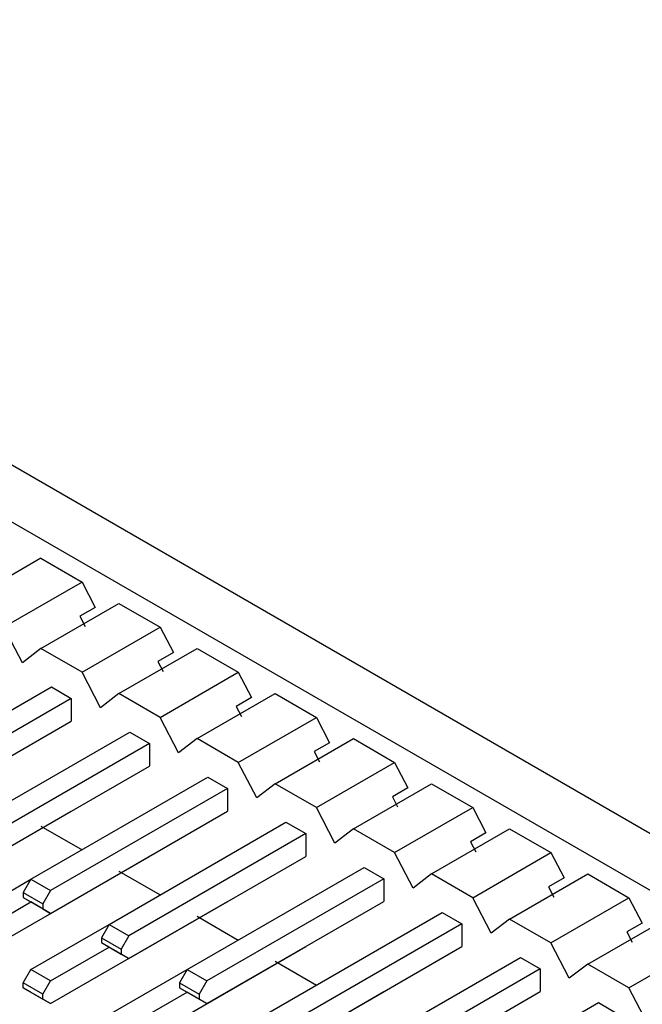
# Model space of a CAD drawing. Header units: millimetres. Extents: x 3 to 207, y 3 to 294.
# Tile 30 of 94: x 164.33 to 171.49, y 114.09 to 125.41. Entities that reach past the tile are written whole.
import ezdxf

# ---------------------------------------------------------------- set-up
doc = ezdxf.new("R2010")
doc.units = ezdxf.units.MM
doc.layers.add('几何体', color=7, linetype='Continuous')

msp = doc.modelspace()

# ---------------------------------------------------------------- linework, layer by layer
at = {"layer": '几何体'}
for p, q in [((186.8147, 107.2604), (155.3701, 125.413)), ((177.383, 112.0521), (154.8044, 125.0864)), ((164.5774, 119.2209), (163.6793, 118.7025)), ((164.5774, 119.2209), (165.0511, 118.9474)), ((165.0511, 118.9474), (164.1531, 118.429)), ((165.0511, 118.9474), (165.2026, 118.6558)), ((164.5774, 118.1841), (165.4754, 118.7025)), ((165.2026, 118.6558), (165.0259, 118.5538)), ((165.4754, 118.7025), (165.9491, 118.429)), ((165.0259, 118.5538), (165.0865, 118.4371)), ((164.3652, 118.0208), (164.1531, 118.429)), ((165.0511, 117.9106), (165.9491, 118.429)), ((165.9491, 118.429), (166.1007, 118.1374)), ((164.5774, 118.1841), (164.3652, 118.0208)), ((165.0511, 117.9106), (164.5774, 118.1841)), ((165.4754, 117.6657), (166.3734, 118.1841)), ((166.3734, 118.1841), (166.8472, 117.9106)), ((166.1007, 118.1374), (165.9239, 118.0353)), ((165.9239, 118.0353), (165.9845, 117.9187)), ((165.2633, 117.5023), (165.0511, 117.9106)), ((165.9491, 117.3922), (166.8472, 117.9106)), ((166.8472, 117.9106), (166.9987, 117.619)), ((162.6682, 116.5675), (164.7011, 117.7411)), ((164.7011, 117.7411), (164.9274, 117.6105)), ((165.4754, 117.6657), (165.2633, 117.5023)), ((165.9491, 117.3922), (165.4754, 117.6657)), ((166.3734, 117.1472), (167.2714, 117.6657)), ((166.9987, 117.619), (166.8219, 117.5169)), ((167.2714, 117.6657), (167.7452, 117.3922)), ((164.9274, 117.6105), (162.8944, 116.4369)), ((164.9274, 117.6105), (164.9274, 117.3492)), ((166.8219, 117.5169), (166.8825, 117.4003)), ((166.1613, 116.9839), (165.9491, 117.3922)), ((166.8472, 116.8738), (167.7452, 117.3922)), ((167.7452, 117.3922), (167.8967, 117.1006)), ((162.8944, 116.1756), (164.9274, 117.3492)), ((163.5662, 116.0491), (165.5991, 117.2227)), ((165.5991, 117.2227), (165.8254, 117.0921)), ((165.8254, 117.0921), (163.7925, 115.9185)), ((165.8254, 117.0921), (165.8254, 116.8308)), ((166.3734, 117.1472), (166.1613, 116.9839)), ((166.8472, 116.8738), (166.3734, 117.1472)), ((167.2714, 116.6288), (168.1695, 117.1472)), ((167.8967, 117.1006), (167.7199, 116.9985)), ((168.1695, 117.1472), (168.6432, 116.8738)), ((167.7199, 116.9985), (167.7806, 116.8819)), ((163.7925, 115.6572), (165.8254, 116.8308)), ((167.0593, 116.4655), (166.8472, 116.8738)), ((167.7452, 116.3553), (168.6432, 116.8738)), ((168.6432, 116.8738), (168.7947, 116.5821)), ((164.4642, 115.5307), (166.4972, 116.7043)), ((166.4972, 116.7043), (166.7234, 116.5737)), ((167.2714, 116.6288), (167.0593, 116.4655)), ((167.7452, 116.3553), (167.2714, 116.6288)), ((168.1695, 116.1104), (169.0675, 116.6288)), ((169.0675, 116.6288), (169.5413, 116.3553)), ((166.7234, 116.5737), (164.6905, 115.4001)), ((166.7234, 116.5737), (166.7234, 116.3124)), ((168.7947, 116.5821), (168.618, 116.4801)), ((168.618, 116.4801), (168.6786, 116.3634)), ((162.8944, 115.1386), (164.9274, 116.3122)), ((164.6905, 115.1388), (166.7234, 116.3124)), ((167.9573, 115.9471), (167.7452, 116.3553)), ((168.6432, 115.8369), (169.5413, 116.3553)), ((169.5413, 116.3553), (169.6928, 116.0637)), ((164.5774, 116.1427), (165.0511, 115.8692)), ((165.3623, 115.0123), (167.3952, 116.1859)), ((167.3952, 116.1859), (167.6215, 116.0552)), ((167.6215, 116.0552), (165.5885, 114.8817)), ((167.6215, 116.0552), (167.6215, 115.7939)), ((168.1695, 116.1104), (167.9573, 115.9471)), ((168.6432, 115.8369), (168.1695, 116.1104)), ((169.0675, 115.592), (169.9655, 116.1104)), ((169.6928, 116.0637), (169.516, 115.9617)), ((169.9655, 116.1104), (170.4393, 115.8369)), ((169.516, 115.9617), (169.5766, 115.845)), ((168.8554, 115.4287), (168.6432, 115.8369)), ((169.5413, 115.3185), (170.4393, 115.8369)), ((170.4393, 115.8369), (170.5908, 115.5453)), ((163.7925, 114.6202), (165.8254, 115.7938)), ((165.5885, 114.6204), (167.6215, 115.7939)), ((165.4754, 115.6243), (165.9491, 115.3508)), ((166.2603, 114.4939), (168.2932, 115.6674)), ((168.2932, 115.6674), (168.5195, 115.5368)), ((169.0675, 115.592), (168.8554, 115.4287)), ((169.5413, 115.3185), (169.0675, 115.592)), ((169.9655, 115.0736), (170.8635, 115.592)), ((170.8635, 115.592), (171.3373, 115.3185)), ((163.5662, 115.0121), (164.4641, 115.5304)), ((164.4642, 115.5307), (164.3758, 115.3776)), ((164.4642, 115.5307), (164.6905, 115.4001)), ((168.5195, 115.5368), (166.4866, 114.3632)), ((168.5195, 115.5368), (168.5195, 115.2755)), ((170.5908, 115.5453), (170.414, 115.4433)), ((164.3758, 115.3776), (164.6021, 115.247)), ((164.3758, 115.3776), (164.3758, 115.3204)), ((164.6905, 115.4001), (164.6021, 115.247)), ((170.414, 115.4433), (170.4746, 115.3266)), ((163.7925, 114.8815), (164.4643, 115.2693)), ((164.3758, 115.3204), (164.6021, 115.1898)), ((164.3758, 115.3204), (164.4642, 115.2694)), ((164.6905, 115.1388), (164.4642, 115.2694)), ((164.6021, 115.247), (164.6021, 115.1898)), ((164.6905, 114.1018), (166.7234, 115.2754)), ((166.4866, 114.1019), (168.5195, 115.2755)), ((169.7534, 114.9102), (169.5413, 115.3185)), ((170.4393, 114.8001), (171.3373, 115.3185)), ((171.3373, 115.3185), (171.4888, 115.0269)), ((164.6021, 115.1898), (164.6905, 115.1388)), ((167.1583, 113.9754), (169.1912, 115.149)), ((169.1912, 115.149), (169.4175, 115.0184)), ((164.4642, 114.4937), (165.3621, 115.012)), ((165.3623, 115.0123), (165.2739, 114.8592)), ((165.3623, 115.0123), (165.5885, 114.8817)), ((166.3734, 115.1059), (166.8472, 114.8324)), ((169.4175, 115.0184), (167.3846, 113.8448)), ((169.4175, 115.0184), (169.4175, 114.7571)), ((169.9655, 115.0736), (169.7534, 114.9102)), ((170.4393, 114.8001), (169.9655, 115.0736)), ((170.8635, 114.5552), (171.7616, 115.0736)), ((171.4888, 115.0269), (171.312, 114.9248)), ((171.312, 114.9248), (171.3727, 114.8082)), ((165.2739, 114.8592), (165.5001, 114.7286)), ((165.2739, 114.8592), (165.2739, 114.802)), ((165.2739, 114.802), (165.5001, 114.6714)), ((165.2739, 114.802), (165.3623, 114.751)), ((165.5885, 114.8817), (165.5001, 114.7286)), ((170.6514, 114.3918), (170.4393, 114.8001)), ((171.3373, 114.2817), (172.2353, 114.8001)), ((164.6905, 114.3631), (165.3624, 114.7509)), ((165.5885, 114.6204), (165.3623, 114.751)), ((165.5001, 114.7286), (165.5001, 114.6714)), ((165.5001, 114.6714), (165.5885, 114.6204)), ((165.5885, 113.5834), (167.6215, 114.7569)), ((167.3846, 113.5835), (169.4175, 114.7571)), ((167.2714, 114.5875), (167.7452, 114.314)), ((168.0563, 113.457), (170.0893, 114.6306)), ((170.0893, 114.6306), (170.3155, 114.5)), ((164.3758, 114.3406), (164.4642, 114.4937)), ((164.6905, 114.3631), (164.4642, 114.4937)), ((165.3623, 113.9753), (166.2601, 114.4936)), ((166.2603, 114.4939), (166.1719, 114.3408)), ((166.2603, 114.4939), (166.4866, 114.3632)), ((170.3155, 114.5), (168.2826, 113.3264)), ((170.3155, 114.5), (170.3155, 114.2387)), ((170.8635, 114.5552), (170.6514, 114.3918)), ((171.3373, 114.2817), (170.8635, 114.5552)), ((164.6021, 114.21), (164.3758, 114.3406)), ((164.3758, 114.2834), (164.3758, 114.3406)), ((164.6021, 114.21), (164.6905, 114.3631)), ((166.1719, 114.3408), (166.3982, 114.2101)), ((166.1719, 114.3408), (166.1719, 114.2836)), ((166.4866, 114.3632), (166.3982, 114.2101)), ((164.3758, 114.2834), (164.6021, 114.1528)), ((164.4642, 114.2324), (164.3758, 114.2834)), ((164.4642, 114.2324), (164.6905, 114.1018)), ((165.5885, 113.8446), (166.2604, 114.2325)), ((166.1719, 114.2836), (166.3982, 114.153)), ((166.1719, 114.2836), (166.2603, 114.2326)), ((166.4866, 114.1019), (166.2603, 114.2326)), ((166.4866, 113.0649), (168.5195, 114.2385)), ((168.2826, 113.0651), (170.3155, 114.2387)), ((171.5494, 113.8734), (171.3373, 114.2817)), ((164.6021, 114.1528), (164.6021, 114.21)), ((164.6905, 114.1018), (164.6021, 114.1528)), ((166.3982, 114.2101), (166.3982, 114.153)), ((166.3982, 114.153), (166.4866, 114.1019)), ((168.9544, 112.9386), (170.9873, 114.1122)), ((170.9873, 114.1122), (171.2136, 113.9816))]:
    msp.add_line(p, q, dxfattribs=at)

doc.saveas('drawing.dxf')
